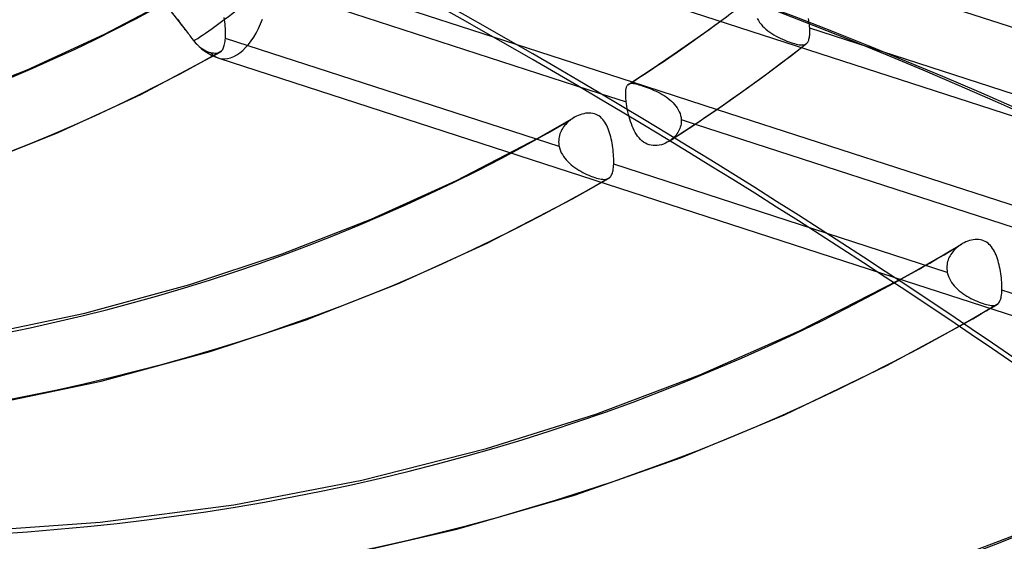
# Model space of a CAD drawing. Header units: millimetres. Extents: x -240 to 234, y -303 to 298.
# Tile 51 of 77: x 47 to 76, y -70 to -55. Entities that reach past the tile are written whole.
import ezdxf

# ---------------------------------------------------------------- set-up
doc = ezdxf.new("R2010")
doc.units = ezdxf.units.MM
doc.layers.add('MAIN-1', color=7, linetype='Continuous')
doc.layers.add('MAIN-2', color=7, linetype='Continuous')

msp = doc.modelspace()

# ---------------------------------------------------------------- linework, layer by layer
at = {"layer": 'MAIN-1'}
for p, q in [((58.691, -52.2), (77.504, -58.298)), ((67.145, -55.408), (67.591, -55.085)), ((66.676, -55.741), (67.145, -55.408)), ((61.698, -55.747), (65.048, -56.833)), ((66.231, -56.05), (66.676, -55.741)), ((69.355, -56.283), (69.927, -55.842)), ((65.807, -56.336), (66.231, -56.05)), ((65.379, -56.619), (65.807, -56.336)), ((68.775, -56.715), (69.355, -56.283)), ((64.948, -56.897), (65.379, -56.619)), ((68.133, -57.179), (68.775, -56.715)), ((64.874, -57.034), (64.878, -57.013)), ((64.878, -57.013), (64.884, -56.993)), ((64.884, -56.993), (64.89, -56.976)), ((64.89, -56.976), (64.897, -56.959)), ((64.897, -56.959), (64.904, -56.944)), ((64.904, -56.944), (64.913, -56.931)), ((64.913, -56.931), (64.923, -56.919)), ((64.923, -56.919), (64.925, -56.916)), ((64.925, -56.916), (64.928, -56.913)), ((64.928, -56.913), (64.931, -56.91)), ((64.931, -56.91), (64.934, -56.908)), ((64.934, -56.908), (64.937, -56.905)), ((64.937, -56.905), (64.94, -56.903)), ((64.128, -57.165), (64.878, -57.408)), ((64.862, -57.164), (64.863, -57.135)), ((64.862, -57.195), (64.862, -57.164)), ((64.863, -57.227), (64.862, -57.195)), ((64.863, -57.135), (64.865, -57.107)), ((64.864, -57.261), (64.863, -57.227)), ((64.867, -57.296), (64.864, -57.261)), ((64.865, -57.107), (64.867, -57.081)), ((64.867, -57.081), (64.87, -57.057)), ((64.869, -57.332), (64.867, -57.296)), ((64.87, -57.057), (64.874, -57.034)), ((67.481, -57.636), (68.133, -57.179)), ((64.873, -57.37), (64.869, -57.332)), ((64.878, -57.408), (64.873, -57.37)), ((64.882, -57.444), (64.878, -57.408)), ((64.887, -57.48), (64.882, -57.444)), ((64.893, -57.518), (64.887, -57.48)), ((64.899, -57.556), (64.893, -57.518)), ((64.906, -57.594), (64.899, -57.556)), ((64.914, -57.633), (64.906, -57.594)), ((66.875, -58.046), (67.481, -57.636)), ((67.495, -57.626), (76.225, -60.456)), ((66.263, -58.448), (66.875, -58.046)), ((66.865, -58.052), (76.05, -61.03)), ((66.119, -58.541), (66.114, -58.543)), ((66.123, -58.538), (66.119, -58.541)), ((66.128, -58.535), (66.123, -58.538)), ((66.132, -58.532), (66.128, -58.535)), ((66.136, -58.529), (66.132, -58.532)), ((66.141, -58.525), (66.136, -58.529)), ((72.587, -62.454), (86.256, -66.885)), ((72.725, -62.545), (72.734, -62.54)), ((72.734, -62.54), (72.743, -62.535)), ((72.743, -62.535), (72.752, -62.53)), ((72.752, -62.53), (72.761, -62.525)), ((72.761, -62.525), (72.77, -62.521)), ((72.77, -62.521), (72.778, -62.516)), ((74.99, -63.58), (75.117, -63.506)), ((75.117, -63.506), (75.244, -63.431)), ((75.244, -63.431), (75.371, -63.356)), ((74.607, -63.801), (74.735, -63.728)), ((74.735, -63.728), (74.863, -63.654)), ((74.863, -63.654), (74.99, -63.58))]:
    msp.add_line(p, q, dxfattribs=at)
for centre, major_axis, ratio, start_param, end_param in [((-5.75, -4.98), (-132.567, 153.076), 0.75, -2.427868, -0.857072), ((-50, -43.301), (-132.567, 153.076), 0.75, -3.141592, -0.857072), ((-50, -43.301), (131.913, -152.32), 0.75, 0, 2.284521), ((-44.031, -234.176), (-209.366, -9.004), 0.985418, -2.541143, -2.083814), ((-44.024, -234.346), (209.366, 9.004), 0.985418, 0.60062, 1.057779), ((-1.945, -251.822), (63.688, 199.648), 0.807621, -0.42766, 0), ((14.244, 12.336), (56.327, -65.041), 0.75, -0.109142, -0.059081), ((19.244, 16.666), (62.922, -72.656), 0.75, -0.159161, -0.158273)]:
    msp.add_ellipse(centre, major_axis=major_axis, ratio=ratio, start_param=start_param, end_param=end_param, dxfattribs=at)
at = {"layer": 'MAIN-2'}
for p, q in [((49.56, -51.965), (52.198, -55.366)), ((54.461, -53.401), (61.698, -55.747)), ((71.92, -53.941), (81.53, -57.056)), ((49.85, -55.462), (51.99, -54.333)), ((55.289, -54.3), (64.128, -57.165)), ((53.304, -55.044), (53.294, -54.981)), ((67.591, -55.085), (67.811, -54.922)), ((68.653, -55.012), (68.685, -55.068)), ((70.141, -55.064), (70.132, -55.005)), ((51.959, -55.041), (51.985, -55.08)), ((51.985, -55.08), (52.012, -55.119)), ((52.012, -55.119), (52.041, -55.158)), ((52.041, -55.158), (52.07, -55.199)), ((52.07, -55.199), (52.101, -55.239)), ((52.101, -55.239), (52.133, -55.281)), ((52.133, -55.281), (52.165, -55.322)), ((53.312, -55.108), (53.304, -55.044)), ((53.319, -55.171), (53.312, -55.108)), ((53.324, -55.234), (53.319, -55.171)), ((53.329, -55.296), (53.324, -55.234)), ((53.331, -55.356), (53.329, -55.296)), ((68.685, -55.068), (68.721, -55.122)), ((68.721, -55.122), (68.761, -55.174)), ((68.761, -55.174), (68.805, -55.225)), ((68.805, -55.225), (68.853, -55.272)), ((68.853, -55.272), (68.904, -55.318)), ((70.149, -55.123), (70.141, -55.064)), ((70.155, -55.179), (70.149, -55.123)), ((70.161, -55.235), (70.155, -55.179)), ((70.164, -55.289), (70.161, -55.235)), ((70.166, -55.332), (70.164, -55.289)), ((79.752, -58.396), (70.164, -55.289)), ((47.617, -56.487), (49.85, -55.462)), ((52.165, -55.322), (52.198, -55.365)), ((52.198, -55.365), (52.226, -55.401)), ((52.226, -55.401), (52.254, -55.437)), ((52.254, -55.437), (52.282, -55.473)), ((52.282, -55.473), (52.31, -55.51)), ((52.31, -55.51), (52.338, -55.546)), ((52.338, -55.546), (52.366, -55.582)), ((52.366, -55.582), (52.373, -55.591)), ((52.366, -55.582), (52.41, -55.639)), ((52.373, -55.591), (52.381, -55.601)), ((53.326, -55.627), (53.329, -55.581)), ((53.329, -55.581), (53.332, -55.529)), ((62.946, -58.699), (53.329, -55.581)), ((53.333, -55.415), (53.331, -55.356)), ((53.332, -55.529), (53.333, -55.473)), ((53.333, -55.473), (53.333, -55.415)), ((68.904, -55.318), (68.958, -55.362)), ((68.958, -55.362), (69.014, -55.403)), ((69.014, -55.403), (69.072, -55.442)), ((69.072, -55.442), (69.132, -55.479)), ((69.132, -55.479), (69.193, -55.513)), ((69.193, -55.513), (69.255, -55.546)), ((69.255, -55.546), (69.317, -55.577)), ((69.317, -55.577), (69.38, -55.606)), ((70.143, -55.606), (70.15, -55.579)), ((70.15, -55.579), (70.155, -55.55)), ((70.155, -55.55), (70.16, -55.519)), ((70.16, -55.519), (70.163, -55.485)), ((70.163, -55.485), (70.166, -55.45)), ((70.167, -55.373), (70.166, -55.332)), ((70.166, -55.45), (70.167, -55.412)), ((70.167, -55.412), (70.167, -55.373)), ((52.381, -55.601), (52.388, -55.61)), ((52.388, -55.61), (52.395, -55.619)), ((52.395, -55.619), (52.403, -55.629)), ((52.403, -55.629), (52.41, -55.638)), ((52.41, -55.638), (52.451, -55.688)), ((52.451, -55.688), (52.492, -55.733)), ((52.492, -55.733), (52.533, -55.774)), ((52.533, -55.774), (52.576, -55.813)), ((52.576, -55.813), (52.622, -55.849)), ((52.622, -55.849), (52.669, -55.883)), ((53.252, -55.9), (53.266, -55.875)), ((53.266, -55.875), (53.278, -55.848)), ((53.278, -55.848), (53.289, -55.817)), ((53.289, -55.817), (53.299, -55.784)), ((53.299, -55.784), (53.308, -55.749)), ((53.308, -55.749), (53.315, -55.71)), ((53.315, -55.71), (53.321, -55.67)), ((53.321, -55.67), (53.326, -55.627)), ((69.38, -55.606), (69.442, -55.632)), ((69.442, -55.632), (69.503, -55.657)), ((69.503, -55.657), (69.562, -55.679)), ((69.562, -55.679), (69.619, -55.699)), ((69.619, -55.699), (69.675, -55.717)), ((69.675, -55.717), (69.727, -55.733)), ((69.727, -55.733), (69.776, -55.746)), ((69.776, -55.746), (69.822, -55.756)), ((69.822, -55.756), (69.864, -55.763)), ((69.864, -55.763), (69.903, -55.768)), ((69.903, -55.768), (69.938, -55.769)), ((69.927, -55.842), (69.951, -55.824)), ((69.938, -55.769), (69.971, -55.768)), ((69.951, -55.824), (69.975, -55.805)), ((69.971, -55.768), (70.001, -55.763)), ((69.975, -55.805), (69.998, -55.787)), ((69.998, -55.787), (70.022, -55.768)), ((70.001, -55.763), (70.027, -55.755)), ((70.022, -55.768), (70.045, -55.75)), ((70.027, -55.755), (70.051, -55.743)), ((70.045, -55.75), (70.069, -55.731)), ((70.051, -55.743), (70.073, -55.728)), ((70.073, -55.728), (70.074, -55.727)), ((70.074, -55.727), (70.075, -55.726)), ((70.075, -55.726), (70.076, -55.726)), ((70.076, -55.726), (70.077, -55.725)), ((70.077, -55.725), (70.078, -55.724)), ((70.078, -55.724), (70.079, -55.723)), ((70.079, -55.723), (70.092, -55.709)), ((70.092, -55.709), (70.105, -55.692)), ((70.105, -55.692), (70.116, -55.674)), ((70.116, -55.674), (70.126, -55.654)), ((70.126, -55.654), (70.135, -55.631)), ((70.135, -55.631), (70.143, -55.606)), ((50.894, -57.193), (53.175, -55.977)), ((52.669, -55.883), (52.716, -55.912)), ((52.716, -55.912), (52.763, -55.937)), ((52.763, -55.937), (52.808, -55.957)), ((52.808, -55.957), (52.854, -55.974)), ((52.854, -55.974), (52.901, -55.987)), ((52.901, -55.987), (52.945, -55.996)), ((52.945, -55.996), (52.986, -56.002)), ((52.986, -56.002), (53.025, -56.006)), ((53.025, -56.006), (53.061, -56.006)), ((53.061, -56.006), (53.093, -56.003)), ((53.093, -56.003), (53.124, -55.998)), ((53.124, -55.998), (53.151, -55.988)), ((53.138, -56.15), (72.587, -62.454)), ((53.151, -55.988), (53.177, -55.976)), ((53.177, -55.976), (53.184, -55.971)), ((53.184, -55.971), (53.192, -55.966)), ((53.192, -55.966), (53.2, -55.961)), ((53.2, -55.961), (53.207, -55.955)), ((53.207, -55.955), (53.214, -55.948)), ((53.214, -55.948), (53.22, -55.942)), ((53.22, -55.942), (53.237, -55.922)), ((53.237, -55.922), (53.252, -55.9)), ((45.291, -57.404), (47.617, -56.487)), ((64.94, -56.903), (64.959, -56.891)), ((64.959, -56.891), (64.98, -56.883)), ((64.98, -56.883), (65.003, -56.878)), ((65.003, -56.878), (65.028, -56.875)), ((65.028, -56.875), (65.056, -56.876)), ((65.048, -56.833), (67.495, -57.626)), ((65.056, -56.876), (65.087, -56.879)), ((65.087, -56.879), (65.121, -56.885)), ((65.121, -56.885), (65.158, -56.892)), ((65.158, -56.892), (65.199, -56.903)), ((65.199, -56.903), (65.243, -56.915)), ((65.243, -56.915), (65.291, -56.929)), ((65.291, -56.929), (65.341, -56.946)), ((65.341, -56.946), (65.394, -56.964)), ((65.394, -56.964), (65.449, -56.983)), ((65.449, -56.983), (65.505, -57.005)), ((65.505, -57.005), (65.564, -57.028)), ((48.514, -58.295), (50.894, -57.193)), ((65.564, -57.028), (65.622, -57.052)), ((65.622, -57.052), (65.681, -57.078)), ((65.681, -57.078), (65.74, -57.105)), ((65.74, -57.105), (65.798, -57.134)), ((65.798, -57.134), (65.856, -57.164)), ((65.856, -57.164), (65.913, -57.196)), ((65.913, -57.196), (65.969, -57.231)), ((65.969, -57.231), (66.024, -57.267)), ((66.024, -57.267), (66.078, -57.306)), ((66.078, -57.306), (66.13, -57.347)), ((66.13, -57.347), (66.18, -57.391)), ((66.18, -57.391), (66.227, -57.436)), ((66.227, -57.436), (66.27, -57.484)), ((66.27, -57.484), (66.31, -57.533)), ((66.31, -57.533), (66.346, -57.584)), ((62.354, -58.442), (63.373, -57.861)), ((63.391, -57.851), (63.341, -57.881)), ((63.442, -57.824), (63.391, -57.851)), ((63.494, -57.8), (63.442, -57.824)), ((63.547, -57.78), (63.494, -57.8)), ((63.6, -57.763), (63.547, -57.78)), ((63.653, -57.75), (63.6, -57.763)), ((63.705, -57.74), (63.653, -57.75)), ((63.758, -57.735), (63.705, -57.74)), ((63.81, -57.733), (63.758, -57.735)), ((63.862, -57.736), (63.81, -57.733)), ((63.912, -57.743), (63.862, -57.736)), ((63.961, -57.754), (63.912, -57.743)), ((64.007, -57.77), (63.961, -57.754)), ((64.051, -57.791), (64.007, -57.77)), ((64.093, -57.816), (64.051, -57.791)), ((64.132, -57.845), (64.093, -57.816)), ((64.169, -57.878), (64.132, -57.845)), ((64.928, -57.701), (64.914, -57.633)), ((64.944, -57.77), (64.928, -57.701)), ((64.962, -57.839), (64.944, -57.77)), ((64.982, -57.907), (64.962, -57.839)), ((66.346, -57.584), (66.378, -57.638)), ((66.378, -57.638), (66.406, -57.693)), ((66.406, -57.693), (66.428, -57.749)), ((66.428, -57.749), (66.445, -57.806)), ((66.445, -57.806), (66.456, -57.864)), ((66.456, -57.864), (66.462, -57.922)), ((63.074, -58.13), (63.048, -58.169)), ((63.102, -58.093), (63.074, -58.13)), ((63.133, -58.057), (63.102, -58.093)), ((63.165, -58.023), (63.133, -58.057)), ((63.199, -57.99), (63.165, -58.023)), ((63.234, -57.959), (63.199, -57.99)), ((63.271, -57.929), (63.234, -57.959)), ((63.283, -57.921), (63.271, -57.929)), ((63.294, -57.912), (63.283, -57.921)), ((63.306, -57.904), (63.294, -57.912)), ((63.317, -57.896), (63.306, -57.904)), ((63.329, -57.888), (63.317, -57.896)), ((63.341, -57.881), (63.329, -57.888)), ((64.203, -57.914), (64.169, -57.878)), ((64.234, -57.953), (64.203, -57.914)), ((64.263, -57.995), (64.234, -57.953)), ((64.29, -58.04), (64.263, -57.995)), ((64.315, -58.087), (64.29, -58.04)), ((64.338, -58.136), (64.315, -58.087)), ((64.359, -58.188), (64.338, -58.136)), ((65.003, -57.975), (64.982, -57.907)), ((65.026, -58.041), (65.003, -57.975)), ((65.051, -58.106), (65.026, -58.041)), ((65.078, -58.17), (65.051, -58.106)), ((66.436, -58.137), (66.422, -58.178)), ((66.447, -58.095), (66.436, -58.137)), ((66.456, -58.052), (66.447, -58.095)), ((66.461, -58.009), (66.456, -58.052)), ((66.463, -57.966), (66.461, -58.009)), ((66.462, -57.922), (66.463, -57.966)), ((66.462, -57.922), (66.865, -58.052)), ((46.033, -59.278), (48.514, -58.295)), ((62.944, -58.423), (62.936, -58.469)), ((62.954, -58.379), (62.944, -58.423)), ((62.967, -58.335), (62.954, -58.379)), ((62.984, -58.292), (62.967, -58.335)), ((63.002, -58.25), (62.984, -58.292)), ((63.024, -58.209), (63.002, -58.25)), ((63.048, -58.169), (63.024, -58.209)), ((64.379, -58.242), (64.359, -58.188)), ((64.398, -58.298), (64.379, -58.242)), ((64.415, -58.357), (64.398, -58.298)), ((64.431, -58.416), (64.415, -58.357)), ((64.446, -58.478), (64.431, -58.416)), ((65.107, -58.231), (65.078, -58.17)), ((65.138, -58.289), (65.107, -58.231)), ((65.172, -58.345), (65.138, -58.289)), ((65.207, -58.398), (65.172, -58.345)), ((65.246, -58.447), (65.207, -58.398)), ((66.252, -58.433), (66.22, -58.464)), ((66.283, -58.401), (66.252, -58.433)), ((66.312, -58.367), (66.283, -58.401)), ((66.338, -58.332), (66.312, -58.367)), ((66.363, -58.295), (66.338, -58.332)), ((66.385, -58.257), (66.363, -58.295)), ((66.405, -58.218), (66.385, -58.257)), ((66.422, -58.178), (66.405, -58.218)), ((59.992, -59.671), (62.354, -58.442)), ((62.932, -58.515), (62.931, -58.561)), ((62.931, -58.561), (62.933, -58.607)), ((62.936, -58.469), (62.932, -58.515)), ((62.933, -58.607), (62.938, -58.653)), ((62.938, -58.653), (62.946, -58.699)), ((62.946, -58.699), (62.962, -58.758)), ((64.459, -58.54), (64.446, -58.478)), ((64.471, -58.603), (64.459, -58.54)), ((64.481, -58.666), (64.471, -58.603)), ((64.491, -58.73), (64.481, -58.666)), ((65.287, -58.493), (65.246, -58.447)), ((65.331, -58.534), (65.287, -58.493)), ((65.378, -58.57), (65.331, -58.534)), ((65.428, -58.601), (65.378, -58.57)), ((65.48, -58.627), (65.428, -58.601)), ((65.535, -58.647), (65.48, -58.627)), ((65.592, -58.661), (65.535, -58.647)), ((65.651, -58.669), (65.592, -58.661)), ((65.71, -58.671), (65.651, -58.669)), ((65.77, -58.668), (65.71, -58.671)), ((65.829, -58.659), (65.77, -58.668)), ((65.889, -58.645), (65.829, -58.659)), ((65.947, -58.626), (65.889, -58.645)), ((66.005, -58.603), (65.947, -58.626)), ((66.06, -58.575), (66.005, -58.603)), ((66.114, -58.543), (66.06, -58.575)), ((66.114, -58.543), (66.139, -58.528)), ((66.139, -58.528), (66.164, -58.512)), ((66.148, -58.52), (66.141, -58.525)), ((66.156, -58.515), (66.148, -58.52)), ((66.163, -58.509), (66.156, -58.515)), ((66.171, -58.504), (66.163, -58.509)), ((66.164, -58.512), (66.189, -58.496)), ((66.178, -58.498), (66.171, -58.504)), ((66.185, -58.492), (66.178, -58.498)), ((66.22, -58.464), (66.185, -58.492)), ((66.189, -58.496), (66.213, -58.48)), ((66.213, -58.48), (66.238, -58.464)), ((66.238, -58.464), (66.263, -58.448)), ((62.962, -58.758), (62.982, -58.816)), ((62.982, -58.816), (63.007, -58.873)), ((63.007, -58.873), (63.037, -58.928)), ((63.037, -58.928), (63.071, -58.981)), ((63.071, -58.981), (63.109, -59.033)), ((64.499, -58.794), (64.491, -58.73)), ((64.505, -58.857), (64.499, -58.794)), ((64.511, -58.919), (64.505, -58.857)), ((64.515, -58.98), (64.511, -58.919)), ((64.517, -59.04), (64.515, -58.98)), ((63.109, -59.033), (63.15, -59.083)), ((63.15, -59.083), (63.195, -59.131)), ((63.195, -59.131), (63.242, -59.177)), ((63.242, -59.177), (63.292, -59.22)), ((63.292, -59.22), (63.344, -59.262)), ((63.344, -59.262), (63.398, -59.302)), ((64.509, -59.3), (64.514, -59.255)), ((64.514, -59.255), (64.516, -59.208)), ((64.516, -59.208), (64.518, -59.154)), ((74.126, -62.323), (64.516, -59.208)), ((64.518, -59.098), (64.517, -59.04)), ((64.518, -59.154), (64.518, -59.098)), ((63.398, -59.302), (63.453, -59.339)), ((63.453, -59.339), (63.51, -59.375)), ((63.51, -59.375), (63.568, -59.409)), ((63.568, -59.409), (63.627, -59.44)), ((63.627, -59.44), (63.686, -59.47)), ((63.686, -59.47), (63.744, -59.498)), ((63.744, -59.498), (63.803, -59.523)), ((63.803, -59.523), (63.86, -59.547)), ((63.86, -59.547), (63.915, -59.568)), ((63.915, -59.568), (63.969, -59.586)), ((64.411, -59.58), (64.428, -59.56)), ((64.428, -59.56), (64.443, -59.537)), ((64.443, -59.537), (64.457, -59.512)), ((64.457, -59.512), (64.469, -59.484)), ((64.469, -59.484), (64.48, -59.453)), ((64.48, -59.453), (64.489, -59.419)), ((64.489, -59.419), (64.497, -59.382)), ((64.497, -59.382), (64.504, -59.342)), ((64.504, -59.342), (64.509, -59.3)), ((57.531, -60.787), (59.992, -59.671)), ((63.331, -60.204), (64.369, -59.613)), ((63.969, -59.586), (64.021, -59.603)), ((64.021, -59.603), (64.07, -59.616)), ((64.07, -59.616), (64.116, -59.627)), ((64.116, -59.627), (64.159, -59.635)), ((64.159, -59.635), (64.2, -59.64)), ((64.2, -59.64), (64.237, -59.642)), ((64.237, -59.642), (64.271, -59.641)), ((64.271, -59.641), (64.303, -59.637)), ((64.303, -59.637), (64.332, -59.63)), ((64.332, -59.63), (64.358, -59.619)), ((64.358, -59.619), (64.382, -59.605)), ((64.382, -59.605), (64.387, -59.601)), ((64.387, -59.601), (64.392, -59.597)), ((64.392, -59.597), (64.397, -59.593)), ((64.397, -59.593), (64.402, -59.589)), ((64.402, -59.589), (64.406, -59.584)), ((64.406, -59.584), (64.411, -59.58)), ((60.873, -61.482), (63.331, -60.204)), ((54.97, -61.789), (57.531, -60.787)), ((58.315, -62.644), (60.873, -61.482)), ((74.256, -61.675), (74.543, -61.504)), ((74.469, -61.554), (74.458, -61.561)), ((74.48, -61.546), (74.469, -61.554)), ((74.491, -61.538), (74.48, -61.546)), ((74.502, -61.531), (74.491, -61.538)), ((74.513, -61.523), (74.502, -61.531)), ((74.562, -61.493), (74.513, -61.523)), ((74.613, -61.466), (74.562, -61.493)), ((74.664, -61.443), (74.613, -61.466)), ((74.716, -61.422), (74.664, -61.443)), ((74.769, -61.405), (74.716, -61.422)), ((74.821, -61.392), (74.769, -61.405)), ((74.873, -61.382), (74.821, -61.392)), ((74.926, -61.376), (74.873, -61.382)), ((74.978, -61.374), (74.926, -61.376)), ((75.029, -61.376), (74.978, -61.374)), ((75.079, -61.382), (75.029, -61.376)), ((75.128, -61.394), (75.079, -61.382)), ((75.174, -61.409), (75.128, -61.394)), ((75.219, -61.429), (75.174, -61.409)), ((75.26, -61.453), (75.219, -61.429)), ((75.3, -61.482), (75.26, -61.453)), ((75.337, -61.514), (75.3, -61.482)), ((75.372, -61.55), (75.337, -61.514)), ((75.403, -61.589), (75.372, -61.55)), ((52.307, -62.671), (54.97, -61.789)), ((73.968, -61.844), (74.256, -61.675)), ((74.229, -61.804), (74.206, -61.843)), ((74.255, -61.767), (74.229, -61.804)), ((74.282, -61.73), (74.255, -61.767)), ((74.312, -61.695), (74.282, -61.73)), ((74.344, -61.661), (74.312, -61.695)), ((74.377, -61.629), (74.344, -61.661)), ((74.411, -61.598), (74.377, -61.629)), ((74.447, -61.57), (74.411, -61.598)), ((74.458, -61.561), (74.447, -61.57)), ((75.433, -61.63), (75.403, -61.589)), ((75.46, -61.674), (75.433, -61.63)), ((75.485, -61.72), (75.46, -61.674)), ((75.509, -61.769), (75.485, -61.72)), ((75.531, -61.82), (75.509, -61.769)), ((75.552, -61.874), (75.531, -61.82)), ((73.387, -62.177), (73.678, -62.011)), ((73.678, -62.011), (73.968, -61.844)), ((74.119, -62.098), (74.114, -62.143)), ((74.126, -62.053), (74.119, -62.098)), ((74.137, -62.01), (74.126, -62.053)), ((74.15, -61.967), (74.137, -62.01)), ((74.166, -61.925), (74.15, -61.967)), ((74.185, -61.884), (74.166, -61.925)), ((74.206, -61.843), (74.185, -61.884)), ((75.571, -61.929), (75.552, -61.874)), ((75.589, -61.987), (75.571, -61.929)), ((75.605, -62.046), (75.589, -61.987)), ((75.621, -62.107), (75.605, -62.046)), ((75.634, -62.169), (75.621, -62.107)), ((72.778, -62.516), (73.095, -62.341)), ((73.095, -62.341), (73.387, -62.177)), ((74.114, -62.143), (74.113, -62.188)), ((74.113, -62.188), (74.114, -62.233)), ((74.114, -62.233), (74.119, -62.278)), ((74.119, -62.278), (74.126, -62.323)), ((74.126, -62.323), (74.141, -62.382)), ((74.141, -62.382), (74.161, -62.441)), ((75.647, -62.231), (75.634, -62.169)), ((75.658, -62.294), (75.647, -62.231)), ((75.668, -62.357), (75.658, -62.294)), ((75.677, -62.42), (75.668, -62.357)), ((49.282, -63.491), (52.307, -62.671)), ((55.654, -63.684), (58.315, -62.644)), ((69.869, -64.004), (72.725, -62.545)), ((74.161, -62.441), (74.186, -62.498)), ((74.186, -62.498), (74.216, -62.554)), ((74.216, -62.554), (74.249, -62.608)), ((74.249, -62.608), (74.287, -62.66)), ((74.287, -62.66), (74.329, -62.71)), ((75.684, -62.483), (75.677, -62.42)), ((75.69, -62.545), (75.684, -62.483)), ((75.695, -62.605), (75.69, -62.545)), ((75.698, -62.665), (75.695, -62.605)), ((75.7, -62.723), (75.698, -62.665)), ((74.329, -62.71), (74.373, -62.759)), ((74.373, -62.759), (74.421, -62.805)), ((74.421, -62.805), (74.472, -62.849)), ((74.472, -62.849), (74.524, -62.891)), ((74.524, -62.891), (74.579, -62.931)), ((74.579, -62.931), (74.635, -62.969)), ((74.635, -62.969), (74.692, -63.005)), ((75.683, -63.012), (75.689, -62.971)), ((75.689, -62.971), (75.694, -62.927)), ((75.694, -62.927), (75.697, -62.881)), ((75.697, -62.881), (75.7, -62.833)), ((75.701, -62.779), (75.7, -62.723)), ((75.7, -62.833), (75.701, -62.779)), ((85.305, -65.946), (75.7, -62.833)), ((74.692, -63.005), (74.751, -63.039)), ((74.751, -63.039), (74.81, -63.071)), ((74.81, -63.071), (74.87, -63.101)), ((74.87, -63.101), (74.929, -63.129)), ((74.929, -63.129), (74.988, -63.154)), ((74.988, -63.154), (75.046, -63.178)), ((75.046, -63.178), (75.102, -63.199)), ((75.102, -63.199), (75.156, -63.218)), ((75.156, -63.218), (75.208, -63.234)), ((75.208, -63.234), (75.258, -63.248)), ((75.258, -63.248), (75.305, -63.259)), ((75.52, -63.262), (75.547, -63.252)), ((75.527, -63.264), (75.558, -63.245)), ((75.547, -63.252), (75.57, -63.237)), ((75.57, -63.237), (75.575, -63.234)), ((75.575, -63.234), (75.58, -63.23)), ((75.58, -63.23), (75.584, -63.226)), ((75.584, -63.226), (75.588, -63.223)), ((75.588, -63.223), (75.593, -63.218)), ((75.593, -63.218), (75.597, -63.214)), ((75.597, -63.214), (75.614, -63.194)), ((75.614, -63.194), (75.629, -63.171)), ((75.629, -63.171), (75.643, -63.146)), ((75.643, -63.146), (75.655, -63.117)), ((75.655, -63.117), (75.666, -63.085)), ((75.666, -63.085), (75.675, -63.05)), ((75.675, -63.05), (75.683, -63.012)), ((46.132, -64.155), (49.282, -63.491)), ((75.305, -63.259), (75.348, -63.268)), ((75.348, -63.268), (75.389, -63.273)), ((75.371, -63.356), (75.402, -63.338)), ((75.389, -63.273), (75.426, -63.275)), ((75.402, -63.338), (75.434, -63.32)), ((75.426, -63.275), (75.46, -63.274)), ((75.434, -63.32), (75.465, -63.301)), ((75.46, -63.274), (75.492, -63.27)), ((75.465, -63.301), (75.496, -63.283)), ((75.492, -63.27), (75.52, -63.262)), ((75.496, -63.283), (75.527, -63.264)), ((52.89, -64.6), (55.654, -63.684)), ((72.389, -65.001), (74.607, -63.801)), ((66.998, -65.273), (69.869, -64.004)), ((49.753, -65.45), (52.89, -64.6)), ((69.44, -66.42), (72.389, -65.001)), ((46.492, -66.138), (49.753, -65.45)), ((64.005, -66.402), (66.998, -65.273)), ((60.851, -67.396), (64.005, -66.402)), ((66.472, -67.648), (69.44, -66.42)), ((57.265, -68.305), (60.851, -67.396)), ((63.385, -68.733), (66.472, -67.648)), ((53.57, -69.011), (57.265, -68.305)), ((59.997, -69.718), (63.385, -68.733)), ((49.726, -69.514), (53.57, -69.011)), ((74.051, -70.659), (77.361, -69.386)), ((45.748, -69.802), (49.726, -69.514)), ((56.33, -70.561), (59.997, -69.718))]:
    msp.add_line(p, q, dxfattribs=at)
msp.add_arc((53.604, -54.712), 1.511, 217.8114, 252.0368, dxfattribs=at)
for centre, major_axis, ratio, start_param, end_param in [((-0.5, -0.433), (139.441, -161.013), 0.75, -2.427868, -0.315297), ((0, 0), (-138.787, 160.257), 0.75, 0.713724, 3.855317), ((3.8, 3.291), (-40.898, 47.225), 0.75, 2.284521, 4.69291), ((8.367, 7.246), (-47.489, 54.835), 0.75, 0.803149, 3.05305), ((4.3, 3.724), (41.553, -47.981), 0.75, -0.857072, 0.713724), ((8.872, 7.683), (47.489, -54.835), 0.75, -1.561761, -0.152382), ((24.244, 20.996), (69.518, -80.272), 0.75, -1.587803, -0.198146), ((19.244, 16.666), (62.922, -72.656), 0.75, -1.582144, -0.159161), ((14.244, 12.336), (56.327, -65.041), 0.75, -1.575179, -0.138965), ((9.244, 8.006), (49.731, -57.425), 0.75, -1.56281, -0.151334), ((14.244, 12.336), (-57.646, 66.564), 0.75, 1.566562, 3.00248), ((9.244, 8.006), (-51.05, 58.948), 0.75, 1.575386, 2.993655), ((24.244, 20.996), (-70.837, 81.796), 0.75, 1.555018, 3.014024), ((19.244, 16.666), (-64.241, 74.18), 0.75, 1.559567, 3.009475), ((24.244, 20.996), (79.807, -92.153), 0.75, -1.592863, -0.137336), ((24.244, 20.996), (-81.126, 93.677), 0.75, 1.547922, 3.021119), ((24.244, 20.996), (90.096, -104.034), 0.75, -1.598532, -0.115612), ((24.244, 20.996), (-91.416, 105.558), 0.75, 1.542426, 3.026615), ((24.244, 20.996), (-101.705, 117.438), 0.75, 1.538043, 3.030999), ((-1.383, -252.001), (63.688, 199.648), 0.807621, -0.42766, 0), ((14.244, 12.336), (56.327, -65.041), 0.75, -0.059081, -0.034205), ((53.604, -54.712), (-1.194, -0.926), 0.047367, 0.849337, 1.692903), ((53.604, -54.712), (0.466, 1.438), 0.561964, 3.141552, 4.675927), ((53.604, -54.712), (-1.194, -0.926), 0.047367, -0.011068, 0.849337), ((14.244, 12.336), (-57.646, 66.564), 0.75, 3.033811, 3.106027), ((53.604, -54.712), (0.466, 1.438), 0.561964, 2.810788, 3.140369), ((53.604, -54.712), (0.466, 1.438), 0.561964, 3.140369, 3.141552), ((24.244, 20.996), (-111.994, 129.319), 0.75, 1.534466, 3.034576), ((19.244, 16.666), (62.922, -72.656), 0.75, -0.158273, -0.132), ((24.244, 20.996), (-122.283, 141.2), 0.75, 1.531491, 3.037551)]:
    msp.add_ellipse(centre, major_axis=major_axis, ratio=ratio, start_param=start_param, end_param=end_param, dxfattribs=at)

doc.saveas('drawing.dxf')
